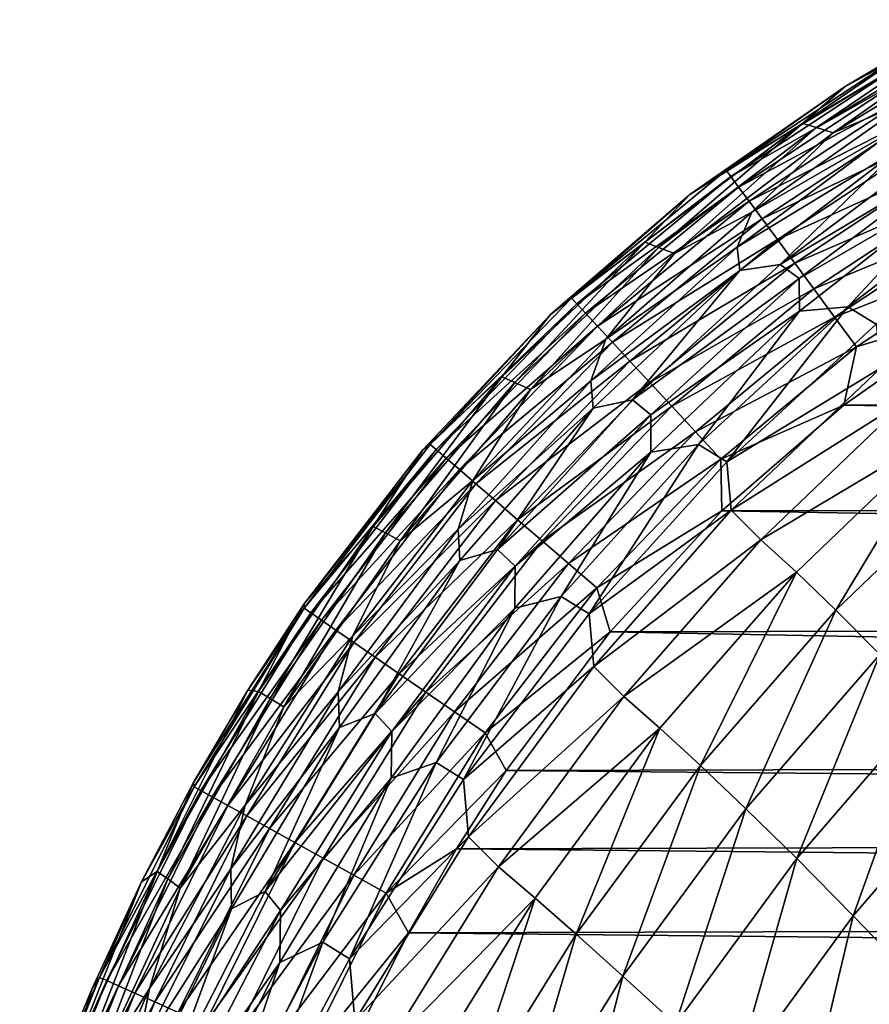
# Model space of a CAD drawing. Header units: metres. Extents: x -36 to 82, y -104 to 104.
# Tile 228 of 245: x -14.42 to -11.16, y 99.21 to 102.99. Entities that reach past the tile are written whole.
import ezdxf

# ---------------------------------------------------------------- set-up
doc = ezdxf.new("R2010")
doc.units = ezdxf.units.M
doc.layers.add('solid_FIT-SHOWER-153_SW0001', color=7, linetype='CONTINUOUS')

msp = doc.modelspace()

# ---------------------------------------------------------------- linework, layer by layer
at = {"layer": 'solid_FIT-SHOWER-153_SW0001'}
for points in [[(-10.755326, 102.985245, 13.508042), (-11.418831, 102.587646, 13.506337), (-10.928741, 102.921516, 15.899217)], [(-11.365086, 102.571114, 11.09449), (-11.418831, 102.587646, 13.506337), (-10.755326, 102.985245, 13.508042)], [(-10.70112, 102.971619, 11.096526), (-11.365086, 102.571114, 11.09449), (-10.755326, 102.985245, 13.508042)], [(-11.301365, 102.550819, 8.791886), (-11.365086, 102.571114, 11.09449), (-10.70112, 102.971619, 11.096526)], [(-10.636755, 102.954811, 8.794322), (-11.301365, 102.550819, 8.791886), (-10.70112, 102.971619, 11.096526)], [(-11.001104, 102.678726, 6.599235), (-11.301365, 102.550819, 8.791886), (-10.636755, 102.954811, 8.794322)], [(-11.418831, 102.587646, 13.506337), (-11.255862, 102.729088, 15.898506), (-10.928741, 102.921516, 15.899217)], [(-11.076601, 102.826492, 16.048107), (-10.928741, 102.921516, 15.899217), (-11.255862, 102.729088, 15.898506)], [(-11.076601, 102.826492, 16.048107), (-11.255862, 102.729088, 15.898506), (-11.711546, 102.407906, 16.046925)], [(-11.076601, 102.826492, 16.048107), (-11.711546, 102.407906, 16.046925), (-11.061181, 102.800194, 16.190672)], [(-11.711546, 102.407906, 16.046925), (-11.693538, 102.383499, 16.18965), (-11.061181, 102.800194, 16.190672)], [(-11.061181, 102.800194, 16.190672), (-11.693538, 102.383499, 16.18965), (-11.035954, 102.757172, 16.324825)], [(-11.418831, 102.587646, 13.506337), (-11.851615, 102.314674, 15.897285), (-11.255862, 102.729088, 15.898506)], [(-11.711546, 102.407906, 16.046925), (-11.255862, 102.729088, 15.898506), (-11.851615, 102.314674, 15.897285)], [(-11.693538, 102.383499, 16.18965), (-11.663997, 102.343452, 16.323965), (-11.035954, 102.757172, 16.324825)], [(-11.035954, 102.757172, 16.324825), (-11.663997, 102.343452, 16.323965), (-11.001699, 102.698753, 16.449009)], [(-11.663997, 102.343452, 16.323965), (-11.623842, 102.289032, 16.448309), (-11.001699, 102.698753, 16.449009)], [(-11.001699, 102.698753, 16.449009), (-11.623842, 102.289032, 16.448309), (-10.9592, 102.626266, 16.561661)], [(-11.001104, 102.678726, 6.599235), (-11.613152, 102.247353, 6.596076), (-11.301365, 102.550819, 8.791886)], [(-11.056491, 102.56778, 4.513172), (-11.613152, 102.247353, 6.596076), (-11.001104, 102.678726, 6.599235)], [(-11.623842, 102.289032, 16.448309), (-11.573992, 102.221466, 16.561117), (-10.9592, 102.626266, 16.561661)], [(-10.9592, 102.626266, 16.561661), (-11.573992, 102.221466, 16.561117), (-10.909237, 102.541054, 16.661222)], [(-11.418831, 102.587646, 13.506337), (-12.024324, 102.131477, 13.504446), (-11.851615, 102.314674, 15.897285)], [(-11.971873, 102.112061, 11.092204), (-12.024324, 102.131477, 13.504446), (-11.418831, 102.587646, 13.506337)], [(-11.365086, 102.571114, 11.09449), (-11.971873, 102.112061, 11.092204), (-11.418831, 102.587646, 13.506337)], [(-11.909781, 102.088318, 8.789137), (-11.971873, 102.112061, 11.092204), (-11.365086, 102.571114, 11.09449)], [(-11.301365, 102.550819, 8.791886), (-11.909781, 102.088318, 8.789137), (-11.365086, 102.571114, 11.09449)], [(-11.613152, 102.247353, 6.596076), (-11.909781, 102.088318, 8.789137), (-11.301365, 102.550819, 8.791886)], [(-11.056491, 102.56778, 4.513172), (-11.669575, 102.112839, 4.509026), (-11.613152, 102.247353, 6.596076)], [(-11.044286, 102.492279, 2.534732), (-11.669575, 102.112839, 4.509026), (-11.056491, 102.56778, 4.513172)], [(-11.573992, 102.221466, 16.561117), (-11.515365, 102.142014, 16.660826), (-10.909237, 102.541054, 16.661222)], [(-10.909237, 102.541054, 16.661222), (-11.515365, 102.142014, 16.660826), (-10.852592, 102.44445, 16.746134)], [(-11.504551, 102.046303, 0.657466), (-10.887719, 102.507874, 0.664031), (-10.813339, 102.459473, -1.101839)], [(-11.044286, 102.492279, 2.534732), (-10.887719, 102.507874, 0.664031), (-11.504551, 102.046303, 0.657466)], [(-11.044286, 102.492279, 2.534732), (-11.658982, 102.023033, 2.52939), (-11.669575, 102.112839, 4.509026)], [(-11.044286, 102.492279, 2.534732), (-11.504551, 102.046303, 0.657466), (-11.658982, 102.023033, 2.52939)], [(-11.504551, 102.046303, 0.657466), (-10.813339, 102.459473, -1.101839), (-11.431712, 101.992752, -1.109976)], [(-11.431712, 101.992752, -1.109976), (-10.813339, 102.459473, -1.101839), (-10.810878, 102.350586, -2.76473)], [(-11.515365, 102.142014, 16.660826), (-11.448879, 102.051903, 16.745867), (-10.852592, 102.44445, 16.746134)], [(-10.852592, 102.44445, 16.746134), (-11.448879, 102.051903, 16.745867), (-10.790046, 102.337776, 16.814838)], [(-11.711546, 102.407906, 16.046925), (-11.851615, 102.314674, 15.897285), (-12.305225, 101.917778, 16.046005)], [(-11.711546, 102.407906, 16.046925), (-12.305225, 101.917778, 16.046005), (-11.693538, 102.383499, 16.18965)], [(-12.305225, 101.917778, 16.046005), (-12.284674, 101.895599, 16.188852), (-11.693538, 102.383499, 16.18965)], [(-11.693538, 102.383499, 16.18965), (-12.284674, 101.895599, 16.188852), (-11.663997, 102.343452, 16.323965)], [(-11.431712, 101.992752, -1.109976), (-10.810878, 102.350586, -2.76473), (-11.430457, 101.867447, -2.774812)], [(-11.430457, 101.867447, -2.774812), (-10.810878, 102.350586, -2.76473), (-11.245274, 101.883789, -4.334614)], [(-11.245274, 101.883789, -4.334614), (-10.625363, 102.355133, -4.322798), (-11.136034, 101.817223, -5.795979)], [(-10.810878, 102.350586, -2.76473), (-10.625363, 102.355133, -4.322798), (-11.245274, 101.883789, -4.334614)], [(-12.024324, 102.131477, 13.504446), (-12.385319, 101.85495, 15.896413), (-11.851615, 102.314674, 15.897285)], [(-12.305225, 101.917778, 16.046005), (-11.851615, 102.314674, 15.897285), (-12.385319, 101.85495, 15.896413)], [(-12.284674, 101.895599, 16.188852), (-12.250895, 101.859154, 16.323296), (-11.663997, 102.343452, 16.323965)], [(-11.663997, 102.343452, 16.323965), (-12.250895, 101.859154, 16.323296), (-11.623842, 102.289032, 16.448309)], [(-11.448879, 102.051903, 16.745867), (-11.375454, 101.952393, 16.814682), (-10.790046, 102.337776, 16.814838)], [(-10.790046, 102.337776, 16.814838), (-11.375454, 101.952393, 16.814682), (-10.722381, 102.222374, 16.865776)], [(-12.250895, 101.859154, 16.323296), (-12.204939, 101.809563, 16.447765), (-11.623842, 102.289032, 16.448309)], [(-11.623842, 102.289032, 16.448309), (-12.204939, 101.809563, 16.447765), (-11.573992, 102.221466, 16.561117)], [(-11.613152, 102.247353, 6.596076), (-12.173538, 101.760399, 6.592548), (-11.909781, 102.088318, 8.789137)], [(-11.669575, 102.112839, 4.509026), (-12.173538, 101.760399, 6.592548), (-11.613152, 102.247353, 6.596076)], [(-12.204939, 101.809563, 16.447765), (-12.147861, 101.747971, 16.560696), (-11.573992, 102.221466, 16.561117)], [(-11.573992, 102.221466, 16.561117), (-12.147861, 101.747971, 16.560696), (-11.515365, 102.142014, 16.660826)], [(-11.375454, 101.952393, 16.814682), (-11.296008, 101.844719, 16.865702), (-10.722381, 102.222374, 16.865776)], [(-10.722381, 102.222374, 16.865776), (-11.296008, 101.844719, 16.865702), (-10.650378, 102.099571, 16.897385)], [(-12.024324, 102.131477, 13.504446), (-12.572807, 101.616028, 13.502367), (-12.385319, 101.85495, 15.896413)], [(-12.522408, 101.593834, 11.089659), (-12.572807, 101.616028, 13.502367), (-12.024324, 102.131477, 13.504446)], [(-11.971873, 102.112061, 11.092204), (-12.522408, 101.593834, 11.089659), (-12.024324, 102.131477, 13.504446)], [(-12.147861, 101.747971, 16.560696), (-12.080716, 101.675514, 16.660515), (-11.515365, 102.142014, 16.660826)], [(-11.515365, 102.142014, 16.660826), (-12.080716, 101.675514, 16.660515), (-11.448879, 102.051903, 16.745867)], [(-12.462832, 101.566772, 8.786058), (-12.522408, 101.593834, 11.089659), (-11.971873, 102.112061, 11.092204)], [(-11.909781, 102.088318, 8.789137), (-12.462832, 101.566772, 8.786058), (-11.971873, 102.112061, 11.092204)], [(-12.173538, 101.760399, 6.592548), (-12.462832, 101.566772, 8.786058), (-11.909781, 102.088318, 8.789137)], [(-11.669575, 102.112839, 4.509026), (-12.230441, 101.600548, 4.504436), (-12.173538, 101.760399, 6.592548)], [(-11.658982, 102.023033, 2.52939), (-12.230441, 101.600548, 4.504436), (-11.669575, 102.112839, 4.509026)], [(-11.296008, 101.844719, 16.865702), (-11.211459, 101.730133, 16.897366), (-10.650378, 102.099571, 16.897385)], [(-10.650378, 102.099571, 16.897385), (-11.211459, 101.730133, 16.897366), (-10.734671, 101.876488, 16.90811)], [(-12.080716, 101.675514, 16.660515), (-12.004555, 101.59333, 16.745659), (-11.448879, 102.051903, 16.745867)], [(-12.071307, 101.527756, 0.650372), (-11.504551, 102.046303, 0.657466), (-11.431712, 101.992752, -1.109976)], [(-11.658982, 102.023033, 2.52939), (-11.504551, 102.046303, 0.657466), (-12.071307, 101.527756, 0.650372)], [(-11.448879, 102.051903, 16.745867), (-12.004555, 101.59333, 16.745659), (-11.375454, 101.952393, 16.814682)], [(-11.658982, 102.023033, 2.52939), (-12.221697, 101.495644, 2.523545), (-12.230441, 101.600548, 4.504436)], [(-11.658982, 102.023033, 2.52939), (-12.071307, 101.527756, 0.650372), (-12.221697, 101.495644, 2.523545)], [(-12.071307, 101.527756, 0.650372), (-11.431712, 101.992752, -1.109976), (-12.0009, 101.469055, -1.11866)], [(-12.0009, 101.469055, -1.11866), (-11.431712, 101.992752, -1.109976), (-11.430457, 101.867447, -2.774812)], [(-12.004555, 101.59333, 16.745659), (-11.920432, 101.502563, 16.814558), (-11.375454, 101.952393, 16.814682)], [(-11.375454, 101.952393, 16.814682), (-11.920432, 101.502563, 16.814558), (-11.296008, 101.844719, 16.865702)], [(-12.305225, 101.917778, 16.046005), (-12.385319, 101.85495, 15.896413), (-12.846852, 101.356041, 16.045498)], [(-12.305225, 101.917778, 16.046005), (-12.846852, 101.356041, 16.045498), (-12.284674, 101.895599, 16.188852)], [(-12.846852, 101.356041, 16.045498), (-12.823988, 101.336342, 16.188414), (-12.284674, 101.895599, 16.188852)], [(-12.284674, 101.895599, 16.188852), (-12.823988, 101.336342, 16.188414), (-12.250895, 101.859154, 16.323296)], [(-12.572807, 101.616028, 13.502367), (-12.875911, 101.33564, 15.895937), (-12.385319, 101.85495, 15.896413)], [(-12.846852, 101.356041, 16.045498), (-12.385319, 101.85495, 15.896413), (-12.875911, 101.33564, 15.895937)], [(-12.823988, 101.336342, 16.188414), (-12.786366, 101.303917, 16.322926), (-12.250895, 101.859154, 16.323296)], [(-12.250895, 101.859154, 16.323296), (-12.786366, 101.303917, 16.322926), (-12.204939, 101.809563, 16.447765)], [(-12.0009, 101.469055, -1.11866), (-11.430457, 101.867447, -2.774812), (-12.000849, 101.32637, -2.785436)], [(-12.000849, 101.32637, -2.785436), (-11.430457, 101.867447, -2.774812), (-11.818072, 101.355881, -4.346961)], [(-11.818072, 101.355881, -4.346961), (-11.245274, 101.883789, -4.334614), (-11.709435, 101.289207, -5.810416)], [(-11.430457, 101.867447, -2.774812), (-11.245274, 101.883789, -4.334614), (-11.818072, 101.355881, -4.346961)], [(-11.245274, 101.883789, -4.334614), (-11.136034, 101.817223, -5.795979), (-11.709435, 101.289207, -5.810416)], [(-10.734671, 101.876488, 16.90811), (-11.260523, 101.507263, 16.90811), (11.216586, 101.541306, 16.90811)], [(-11.211459, 101.730133, 16.897366), (-11.260523, 101.507263, 16.90811), (-10.734671, 101.876488, 16.90811)], [(-11.920432, 101.502563, 16.814558), (-11.829401, 101.404335, 16.865646), (-11.296008, 101.844719, 16.865702)], [(-11.296008, 101.844719, 16.865702), (-11.829401, 101.404335, 16.865646), (-11.211459, 101.730133, 16.897366)], [(-11.709435, 101.289207, -5.810416), (-11.136034, 101.817223, -5.795979), (-11.120319, 101.64856, -7.162449)], [(-12.786366, 101.303917, 16.322926), (-12.735162, 101.259796, 16.447466), (-12.204939, 101.809563, 16.447765)], [(-12.204939, 101.809563, 16.447765), (-12.735162, 101.259796, 16.447466), (-12.147861, 101.747971, 16.560696)], [(-12.735162, 101.259796, 16.447466), (-12.671549, 101.204971, 16.560461), (-12.147861, 101.747971, 16.560696)], [(-12.173538, 101.760399, 6.592548), (-12.683499, 101.218399, 6.588641), (-12.462832, 101.566772, 8.786058)], [(-12.230441, 101.600548, 4.504436), (-12.683499, 101.218399, 6.588641), (-12.173538, 101.760399, 6.592548)], [(-12.147861, 101.747971, 16.560696), (-12.671549, 101.204971, 16.560461), (-12.080716, 101.675514, 16.660515)], [(-11.829401, 101.404335, 16.865646), (-11.732515, 101.299789, 16.897352), (-11.211459, 101.730133, 16.897366)], [(-11.211459, 101.730133, 16.897366), (-11.732515, 101.299789, 16.897352), (-11.260523, 101.507263, 16.90811)], [(-12.671549, 101.204971, 16.560461), (-12.596704, 101.140472, 16.660345), (-12.080716, 101.675514, 16.660515)], [(-12.080716, 101.675514, 16.660515), (-12.596704, 101.140472, 16.660345), (-12.004555, 101.59333, 16.745659)], [(-11.709435, 101.289207, -5.810416), (-11.120319, 101.64856, -7.162449), (-11.692656, 101.104225, -7.179453)], [(-11.692656, 101.104225, -7.179453), (-11.120319, 101.64856, -7.162449), (-11.008167, 101.535515, -8.431417)], [(-12.572807, 101.616028, 13.502367), (-13.066108, 101.04174, 13.500101), (-12.875911, 101.33564, 15.895937)], [(-13.018419, 101.016968, 11.086849), (-13.066108, 101.04174, 13.500101), (-12.572807, 101.616028, 13.502367)], [(-12.522408, 101.593834, 11.089659), (-13.018419, 101.016968, 11.086849), (-12.572807, 101.616028, 13.502367)], [(-12.962129, 100.986832, 8.782639), (-13.018419, 101.016968, 11.086849), (-12.522408, 101.593834, 11.089659)], [(-12.462832, 101.566772, 8.786058), (-12.962129, 100.986832, 8.782639), (-12.522408, 101.593834, 11.089659)], [(-12.230441, 101.600548, 4.504436), (-12.740328, 101.031738, 4.499395), (-12.683499, 101.218399, 6.588641)], [(-12.221697, 101.495644, 2.523545), (-12.740328, 101.031738, 4.499395), (-12.230441, 101.600548, 4.504436)], [(-12.596704, 101.140472, 16.660345), (-12.511801, 101.067307, 16.745544), (-12.004555, 101.59333, 16.745659)], [(-12.004555, 101.59333, 16.745659), (-12.511801, 101.067307, 16.745544), (-11.920432, 101.502563, 16.814558)], [(-12.683499, 101.218399, 6.588641), (-12.962129, 100.986832, 8.782639), (-12.462832, 101.566772, 8.786058)], [(-12.588902, 100.953285, 0.642777), (-12.071307, 101.527756, 0.650372), (-12.0009, 101.469055, -1.11866)], [(-12.221697, 101.495644, 2.523545), (-12.071307, 101.527756, 0.650372), (-12.588902, 100.953285, 0.642777)], [(-11.692656, 101.104225, -7.179453), (-11.008167, 101.535515, -8.431417), (-11.578712, 100.990105, -8.450963)], [(-10.87526, 101.40995, -9.6072), (-11.578712, 100.990105, -8.450963), (-11.008167, 101.535515, -8.431417)], [(-11.260523, 101.507263, 16.90811), (11.685659, 101.141884, 16.90811), (11.216586, 101.541306, 16.90811)], [(-12.221697, 101.495644, 2.523545), (-12.733562, 100.911133, 2.517206), (-12.740328, 101.031738, 4.499395)], [(-12.221697, 101.495644, 2.523545), (-12.588902, 100.953285, 0.642777), (-12.733562, 100.911133, 2.517206)], [(-12.511801, 101.067307, 16.745544), (-12.418015, 100.986481, 16.814491), (-11.920432, 101.502563, 16.814558)], [(-11.920432, 101.502563, 16.814558), (-12.418015, 100.986481, 16.814491), (-11.829401, 101.404335, 16.865646)], [(-11.732515, 101.299789, 16.897352), (-11.727931, 101.101456, 16.90811), (-11.260523, 101.507263, 16.90811)], [(-11.260523, 101.507263, 16.90811), (-11.727931, 101.101456, 16.90811), (11.685659, 101.141884, 16.90811)], [(-12.588902, 100.953285, 0.642777), (-12.0009, 101.469055, -1.11866), (-12.521672, 100.889565, -1.127833)], [(-12.521672, 100.889565, -1.127833), (-12.0009, 101.469055, -1.11866), (-12.000849, 101.32637, -2.785436)], [(-12.418015, 100.986481, 16.814491), (-12.316523, 100.899017, 16.865614), (-11.829401, 101.404335, 16.865646)], [(-11.829401, 101.404335, 16.865646), (-12.316523, 100.899017, 16.865614), (-11.732515, 101.299789, 16.897352)], [(-10.87526, 101.40995, -9.6072), (-11.442559, 100.865929, -9.629421), (-11.578712, 100.990105, -8.450963)], [(-11.291029, 100.720139, -10.717957), (-11.442559, 100.865929, -9.629421), (-10.87526, 101.40995, -9.6072)], [(-10.728621, 101.261658, -10.692984), (-11.291029, 100.720139, -10.717957), (-10.87526, 101.40995, -9.6072)], [(-12.846852, 101.356041, 16.045498), (-12.875911, 101.33564, 15.895937), (-13.330229, 100.744331, 15.895882)], [(-12.846852, 101.356041, 16.045498), (-13.330229, 100.744331, 15.895882), (-13.330118, 100.727715, 16.04545)], [(-13.066108, 101.04174, 13.500101), (-13.330229, 100.744331, 15.895882), (-12.875911, 101.33564, 15.895937)], [(-12.846852, 101.356041, 16.045498), (-13.330118, 100.727715, 16.04545), (-12.823988, 101.336342, 16.188414)], [(-13.330118, 100.727715, 16.04545), (-13.305277, 100.710594, 16.188372), (-12.823988, 101.336342, 16.188414)], [(-12.823988, 101.336342, 16.188414), (-13.305277, 100.710594, 16.188372), (-12.786366, 101.303917, 16.322926)], [(-12.522709, 100.728737, -2.79651), (-12.000849, 101.32637, -2.785436), (-12.344231, 100.772804, -4.359711)], [(-12.521672, 100.889565, -1.127833), (-12.000849, 101.32637, -2.785436), (-12.522709, 100.728737, -2.79651)], [(-12.344231, 100.772804, -4.359711), (-11.818072, 101.355881, -4.346961), (-12.237161, 100.706459, -5.8252)], [(-12.000849, 101.32637, -2.785436), (-11.818072, 101.355881, -4.346961), (-12.344231, 100.772804, -4.359711)], [(-11.818072, 101.355881, -4.346961), (-11.709435, 101.289207, -5.810416), (-12.237161, 100.706459, -5.8252)], [(-13.305277, 100.710594, 16.188372), (-13.264398, 100.682419, 16.322891), (-12.786366, 101.303917, 16.322926)], [(-12.786366, 101.303917, 16.322926), (-13.264398, 100.682419, 16.322891), (-12.735162, 101.259796, 16.447466)], [(-12.316523, 100.899017, 16.865614), (-12.208497, 100.805923, 16.897343), (-11.732515, 101.299789, 16.897352)], [(-12.237161, 100.706459, -5.8252), (-11.709435, 101.289207, -5.810416), (-11.692656, 101.104225, -7.179453)], [(-11.732515, 101.299789, 16.897352), (-12.208497, 100.805923, 16.897343), (-11.727931, 101.101456, 16.90811)], [(-13.264398, 100.682419, 16.322891), (-13.208757, 100.644066, 16.447437), (-12.735162, 101.259796, 16.447466)], [(-12.735162, 101.259796, 16.447466), (-13.208757, 100.644066, 16.447437), (-12.671549, 101.204971, 16.560461)], [(-11.122436, 100.550064, -11.719447), (-11.291029, 100.720139, -10.717957), (-10.728621, 101.261658, -10.692984)], [(-12.683499, 101.218399, 6.588641), (-13.144392, 100.622078, 6.584342), (-12.962129, 100.986832, 8.782639)], [(-12.740328, 101.031738, 4.499395), (-13.144392, 100.622078, 6.584342), (-12.683499, 101.218399, 6.588641)], [(-13.208757, 100.644066, 16.447437), (-13.139633, 100.596428, 16.56044), (-12.671549, 101.204971, 16.560461)], [(-12.671549, 101.204971, 16.560461), (-13.139633, 100.596428, 16.56044), (-12.596704, 101.140472, 16.660345)], [(-13.139633, 100.596428, 16.56044), (-13.058302, 100.540367, 16.660328), (-12.596704, 101.140472, 16.660345)], [(-12.596704, 101.140472, 16.660345), (-13.058302, 100.540367, 16.660328), (-12.511801, 101.067307, 16.745544)], [(-11.727931, 101.101456, 16.90811), (12.115044, 100.688026, 16.90811), (11.685659, 101.141884, 16.90811)], [(-12.237161, 100.706459, -5.8252), (-11.692656, 101.104225, -7.179453), (-12.219151, 100.504478, -7.19672)], [(-12.219151, 100.504478, -7.19672), (-11.692656, 101.104225, -7.179453), (-11.578712, 100.990105, -8.450963)], [(-12.208497, 100.805923, 16.897343), (-12.157081, 100.637939, 16.90811), (-11.727931, 101.101456, 16.90811)], [(-11.727931, 101.101456, 16.90811), (-12.157081, 100.637939, 16.90811), (12.115044, 100.688026, 16.90811)], [(-13.058302, 100.540367, 16.660328), (-12.966041, 100.476776, 16.745533), (-12.511801, 101.067307, 16.745544)], [(-12.511801, 101.067307, 16.745544), (-12.966041, 100.476776, 16.745533), (-12.418015, 100.986481, 16.814491)], [(-13.066108, 101.04174, 13.500101), (-13.506071, 100.409081, 13.49765), (-13.330229, 100.744331, 15.895882)], [(-13.461655, 100.382019, 11.083769), (-13.506071, 100.409081, 13.49765), (-13.066108, 101.04174, 13.500101)], [(-13.018419, 101.016968, 11.086849), (-13.461655, 100.382019, 11.083769), (-13.066108, 101.04174, 13.500101)], [(-12.740328, 101.031738, 4.499395), (-13.200516, 100.407288, 4.4939), (-13.144392, 100.622078, 6.584342)], [(-12.733562, 100.911133, 2.517206), (-13.200516, 100.407288, 4.4939), (-12.740328, 101.031738, 4.499395)], [(-13.409294, 100.349167, 8.778868), (-13.461655, 100.382019, 11.083769), (-13.018419, 101.016968, 11.086849)], [(-12.962129, 100.986832, 8.782639), (-13.409294, 100.349167, 8.778868), (-13.018419, 101.016968, 11.086849)], [(-13.144392, 100.622078, 6.584342), (-13.409294, 100.349167, 8.778868), (-12.962129, 100.986832, 8.782639)], [(-12.966041, 100.476776, 16.745533), (-12.864125, 100.406532, 16.814486), (-12.418015, 100.986481, 16.814491)], [(-12.418015, 100.986481, 16.814491), (-12.864125, 100.406532, 16.814486), (-12.316523, 100.899017, 16.865614)], [(-12.219151, 100.504478, -7.19672), (-11.578712, 100.990105, -8.450963), (-12.104241, 100.389626, -8.470717)], [(-11.442559, 100.865929, -9.629421), (-12.104241, 100.389626, -8.470717), (-11.578712, 100.990105, -8.450963)], [(-13.058301, 100.324036, 0.634712), (-12.588902, 100.953285, 0.642777), (-12.521672, 100.889565, -1.127833)], [(-12.733562, 100.911133, 2.517206), (-12.588902, 100.953285, 0.642777), (-13.058301, 100.324036, 0.634712)], [(-12.733562, 100.911133, 2.517206), (-13.195732, 100.270523, 2.510382), (-13.200516, 100.407288, 4.4939)], [(-12.733562, 100.911133, 2.517206), (-13.058301, 100.324036, 0.634712), (-13.195732, 100.270523, 2.510382)], [(-13.058301, 100.324036, 0.634712), (-12.521672, 100.889565, -1.127833), (-12.994833, 100.255539, -1.13744)], [(-12.994833, 100.255539, -1.13744), (-12.521672, 100.889565, -1.127833), (-12.522709, 100.728737, -2.79651)], [(-12.864125, 100.406532, 16.814486), (-12.753834, 100.330513, 16.865612), (-12.316523, 100.899017, 16.865614)], [(-12.316523, 100.899017, 16.865614), (-12.753834, 100.330513, 16.865612), (-12.208497, 100.805923, 16.897343)], [(-11.442559, 100.865929, -9.629421), (-11.965796, 100.267357, -9.651818), (-12.104241, 100.389626, -8.470717)], [(-11.810358, 100.12468, -10.743098), (-11.965796, 100.267357, -9.651818), (-11.442559, 100.865929, -9.629421)], [(-11.291029, 100.720139, -10.717957), (-11.810358, 100.12468, -10.743098), (-11.442559, 100.865929, -9.629421)], [(-12.753834, 100.330513, 16.865612), (-12.636443, 100.249603, 16.897343), (-12.208497, 100.805923, 16.897343)], [(-12.208497, 100.805923, 16.897343), (-12.636443, 100.249603, 16.897343), (-12.157081, 100.637939, 16.90811)], [(-12.824254, 100.136032, -4.372735), (-12.344231, 100.772804, -4.359711), (-12.719586, 100.070511, -5.840157)], [(-12.522709, 100.728737, -2.79651), (-12.344231, 100.772804, -4.359711), (-12.824254, 100.136032, -4.372735)], [(-12.344231, 100.772804, -4.359711), (-12.237161, 100.706459, -5.8252), (-12.719586, 100.070511, -5.840157)], [(-13.330118, 100.727715, 16.04545), (-13.546814, 100.413826, 15.896029), (-13.754764, 100.059311, 15.896285)], [(-13.330118, 100.727715, 16.04545), (-13.754764, 100.059311, 15.896285), (-13.753189, 100.042915, 16.045805)], [(-13.330118, 100.727715, 16.04545), (-13.753189, 100.042915, 16.045805), (-13.305277, 100.710594, 16.188372)], [(-13.506071, 100.409081, 13.49765), (-13.546814, 100.413826, 15.896029), (-13.330229, 100.744331, 15.895882)], [(-13.330118, 100.727715, 16.04545), (-13.330229, 100.744331, 15.895882), (-13.546814, 100.413826, 15.896029)], [(-12.996713, 100.075958, -2.807941), (-12.522709, 100.728737, -2.79651), (-12.824254, 100.136032, -4.372735)], [(-12.994833, 100.255539, -1.13744), (-12.522709, 100.728737, -2.79651), (-12.996713, 100.075958, -2.807941)], [(-11.636102, 99.959007, -11.747355), (-11.810358, 100.12468, -10.743098), (-11.291029, 100.720139, -10.717957)], [(-11.122436, 100.550064, -11.719447), (-11.636102, 99.959007, -11.747355), (-11.291029, 100.720139, -10.717957)], [(-13.753189, 100.042915, 16.045805), (-13.726736, 100.028313, 16.188679), (-13.305277, 100.710594, 16.188372)], [(-13.305277, 100.710594, 16.188372), (-13.726736, 100.028313, 16.188679), (-13.264398, 100.682419, 16.322891)], [(-13.726736, 100.028313, 16.188679), (-13.683238, 100.004288, 16.323149), (-13.264398, 100.682419, 16.322891)], [(-13.264398, 100.682419, 16.322891), (-13.683238, 100.004288, 16.323149), (-13.208757, 100.644066, 16.447437)], [(-12.719586, 100.070511, -5.840157), (-12.237161, 100.706459, -5.8252), (-12.219151, 100.504478, -7.19672)], [(-12.157081, 100.637939, 16.90811), (12.51322, 100.167557, 16.90811), (12.115044, 100.688026, 16.90811)], [(-13.683238, 100.004288, 16.323149), (-13.624051, 99.971611, 16.447647), (-13.208757, 100.644066, 16.447437)], [(-13.208757, 100.644066, 16.447437), (-13.624051, 99.971611, 16.447647), (-13.139633, 100.596428, 16.56044)], [(-13.144392, 100.622078, 6.584342), (-13.557576, 99.972176, 6.579643), (-13.409294, 100.349167, 8.778868)], [(-13.200516, 100.407288, 4.4939), (-13.557576, 99.972176, 6.579643), (-13.144392, 100.622078, 6.584342)], [(-12.636443, 100.249603, 16.897343), (-12.555842, 100.104988, 16.90811), (-12.157081, 100.637939, 16.90811)], [(-12.157081, 100.637939, 16.90811), (-12.555842, 100.104988, 16.90811), (12.51322, 100.167557, 16.90811)], [(-13.624051, 99.971611, 16.447647), (-13.550533, 99.931015, 16.560602), (-13.139633, 100.596428, 16.56044)], [(-13.139633, 100.596428, 16.56044), (-13.550533, 99.931015, 16.560602), (-13.058302, 100.540367, 16.660328)], [(-13.550533, 99.931015, 16.560602), (-13.464041, 99.883263, 16.660448), (-13.058302, 100.540367, 16.660328)], [(-13.058302, 100.540367, 16.660328), (-13.464041, 99.883263, 16.660448), (-12.966041, 100.476776, 16.745533)], [(-11.441175, 99.767784, -12.667388), (-11.636102, 99.959007, -11.747355), (-11.122436, 100.550064, -11.719447)], [(-10.935064, 100.353043, -12.636764), (-11.441175, 99.767784, -12.667388), (-11.122436, 100.550064, -11.719447)], [(-12.719586, 100.070511, -5.840157), (-12.219151, 100.504478, -7.19672), (-12.700085, 99.850998, -7.214014)], [(-12.700085, 99.850998, -7.214014), (-12.219151, 100.504478, -7.19672), (-12.104241, 100.389626, -8.470717)], [(-13.464041, 99.883263, 16.660448), (-13.365932, 99.829086, 16.745615), (-12.966041, 100.476776, 16.745533)], [(-12.966041, 100.476776, 16.745533), (-13.365932, 99.829086, 16.745615), (-12.864125, 100.406532, 16.814486)], [(-13.894572, 99.71859, 13.495017), (-13.754764, 100.059311, 15.896285), (-13.546814, 100.413826, 15.896029)], [(-13.506071, 100.409081, 13.49765), (-13.894572, 99.71859, 13.495017), (-13.546814, 100.413826, 15.896029)], [(-13.853889, 99.689621, 11.080412), (-13.894572, 99.71859, 13.495017), (-13.506071, 100.409081, 13.49765)], [(-13.461655, 100.382019, 11.083769), (-13.853889, 99.689621, 11.080412), (-13.506071, 100.409081, 13.49765)], [(-13.805983, 99.654533, 8.774734), (-13.853889, 99.689621, 11.080412), (-13.461655, 100.382019, 11.083769)], [(-13.409294, 100.349167, 8.778868), (-13.805983, 99.654533, 8.774734), (-13.461655, 100.382019, 11.083769)], [(-13.200516, 100.407288, 4.4939), (-13.612293, 99.728104, 4.487946), (-13.557576, 99.972176, 6.579643)], [(-13.195732, 100.270523, 2.510382), (-13.612293, 99.728104, 4.487946), (-13.200516, 100.407288, 4.4939)], [(-13.365932, 99.829086, 16.745615), (-13.257565, 99.769249, 16.814531), (-12.864125, 100.406532, 16.814486)], [(-12.864125, 100.406532, 16.814486), (-13.257565, 99.769249, 16.814531), (-12.753834, 100.330513, 16.865612)], [(-12.700085, 99.850998, -7.214014), (-12.104241, 100.389626, -8.470717), (-12.58495, 99.735855, -8.490389)], [(-11.965796, 100.267357, -9.651818), (-12.58495, 99.735855, -8.490389), (-12.104241, 100.389626, -8.470717)], [(-13.557576, 99.972176, 6.579643), (-13.805983, 99.654533, 8.774734), (-13.409294, 100.349167, 8.778868)], [(-11.223949, 99.548599, -13.505974), (-11.441175, 99.767784, -12.667388), (-10.935064, 100.353043, -12.636764)], [(-10.727407, 100.126541, -13.472783), (-11.223949, 99.548599, -13.505974), (-10.935064, 100.353043, -12.636764)], [(-13.480468, 99.641136, 0.626205), (-13.058301, 100.324036, 0.634712), (-12.994833, 100.255539, -1.13744)], [(-13.195732, 100.270523, 2.510382), (-13.058301, 100.324036, 0.634712), (-13.480468, 99.641136, 0.626205)], [(-13.257565, 99.769249, 16.814531), (-13.140294, 99.704498, 16.865633), (-12.753834, 100.330513, 16.865612)], [(-12.753834, 100.330513, 16.865612), (-13.140294, 99.704498, 16.865633), (-12.636443, 100.249603, 16.897343)], [(-13.195732, 100.270523, 2.510382), (-13.60938, 99.574913, 2.503082), (-13.612293, 99.728104, 4.487946)], [(-13.195732, 100.270523, 2.510382), (-13.480468, 99.641136, 0.626205), (-13.60938, 99.574913, 2.503082)], [(-11.965796, 100.267357, -9.651818), (-12.445112, 99.616089, -9.67404), (-12.58495, 99.735855, -8.490389)], [(-12.286721, 99.477165, -10.767991), (-12.445112, 99.616089, -9.67404), (-11.965796, 100.267357, -9.651818)], [(-11.810358, 100.12468, -10.743098), (-12.286721, 99.477165, -10.767991), (-11.965796, 100.267357, -9.651818)], [(-13.480468, 99.641136, 0.626205), (-12.994833, 100.255539, -1.13744), (-13.421193, 99.568237, -1.147424)], [(-13.421193, 99.568237, -1.147424), (-12.994833, 100.255539, -1.13744), (-12.996713, 100.075958, -2.807941)], [(-13.140294, 99.704498, 16.865633), (-13.01548, 99.635582, 16.897348), (-12.636443, 100.249603, 16.897343)], [(-12.636443, 100.249603, 16.897343), (-13.01548, 99.635582, 16.897348), (-12.555842, 100.104988, 16.90811)], [(-12.555842, 100.104988, 16.90811), (12.704788, 99.872711, 16.90811), (12.51322, 100.167557, 16.90811)], [(-13.258653, 99.447029, -4.3859), (-12.824254, 100.136032, -4.372735), (-13.157094, 99.382942, -5.855111)], [(-12.996713, 100.075958, -2.807941), (-12.824254, 100.136032, -4.372735), (-13.258653, 99.447029, -4.3859)], [(-12.824254, 100.136032, -4.372735), (-12.719586, 100.070511, -5.840157), (-13.157094, 99.382942, -5.855111)], [(-12.107814, 99.316612, -11.774969), (-12.286721, 99.477165, -10.767991), (-11.810358, 100.12468, -10.743098)], [(-11.636102, 99.959007, -11.747355), (-12.107814, 99.316612, -11.774969), (-11.810358, 100.12468, -10.743098)], [(-10.984104, 99.299545, -14.265806), (-11.223949, 99.548599, -13.505974), (-10.727407, 100.126541, -13.472783)], [(-13.01548, 99.635582, 16.897348), (-12.746328, 99.804703, 16.90811), (-12.555842, 100.104988, 16.90811)], [(-12.555842, 100.104988, 16.90811), (-12.746328, 99.804703, 16.90811), (12.704788, 99.872711, 16.90811)], [(-13.753189, 100.042915, 16.045805), (-13.954125, 99.678238, 15.896646), (-14.115655, 99.311996, 16.046492)], [(-13.753189, 100.042915, 16.045805), (-14.115655, 99.311996, 16.046492), (-13.726736, 100.028313, 16.188679)], [(-13.894572, 99.71859, 13.495017), (-13.954125, 99.678238, 15.896646), (-13.754764, 100.059311, 15.896285)], [(-13.753189, 100.042915, 16.045805), (-13.754764, 100.059311, 15.896285), (-13.954125, 99.678238, 15.896646)], [(-13.423557, 99.369507, -2.819634), (-12.996713, 100.075958, -2.807941), (-13.258653, 99.447029, -4.3859)], [(-13.421193, 99.568237, -1.147424), (-12.996713, 100.075958, -2.807941), (-13.423557, 99.369507, -2.819634)], [(-13.157094, 99.382942, -5.855111), (-12.719586, 100.070511, -5.840157), (-12.700085, 99.850998, -7.214014)], [(-14.115655, 99.311996, 16.046492), (-14.087965, 99.29969, 16.189274), (-13.726736, 100.028313, 16.188679)], [(-13.726736, 100.028313, 16.188679), (-14.087965, 99.29969, 16.189274), (-13.683238, 100.004288, 16.323149)], [(-14.087965, 99.29969, 16.189274), (-14.0425, 99.279472, 16.32365), (-13.683238, 100.004288, 16.323149)], [(-13.683238, 100.004288, 16.323149), (-14.0425, 99.279472, 16.32365), (-13.624051, 99.971611, 16.447647)], [(-14.0425, 99.279472, 16.32365), (-13.980677, 99.251991, 16.448053), (-13.624051, 99.971611, 16.447647)], [(-13.624051, 99.971611, 16.447647), (-13.980677, 99.251991, 16.448053), (-13.550533, 99.931015, 16.560602)], [(-13.557576, 99.972176, 6.579643), (-13.924596, 99.26989, 6.574536), (-13.805983, 99.654533, 8.774734)], [(-13.612293, 99.728104, 4.487946), (-13.924596, 99.26989, 6.574536), (-13.557576, 99.972176, 6.579643)], [(-13.980677, 99.251991, 16.448053), (-13.903911, 99.217857, 16.560919), (-13.550533, 99.931015, 16.560602)], [(-13.550533, 99.931015, 16.560602), (-13.903911, 99.217857, 16.560919), (-13.464041, 99.883263, 16.660448)], [(-11.906401, 99.132004, -12.697701), (-12.107814, 99.316612, -11.774969), (-11.636102, 99.959007, -11.747355)], [(-11.441175, 99.767784, -12.667388), (-11.906401, 99.132004, -12.697701), (-11.636102, 99.959007, -11.747355)], [(-13.903911, 99.217857, 16.560919), (-13.813616, 99.177711, 16.660679), (-13.464041, 99.883263, 16.660448)], [(-13.464041, 99.883263, 16.660448), (-13.813616, 99.177711, 16.660679), (-13.365932, 99.829086, 16.745615)], [(-12.746328, 99.804703, 16.90811), (12.890242, 99.555954, 16.90811), (12.704788, 99.872711, 16.90811)], [(-13.813616, 99.177711, 16.660679), (-13.711209, 99.132179, 16.74577), (-13.365932, 99.829086, 16.745615)], [(-13.365932, 99.829086, 16.745615), (-13.711209, 99.132179, 16.74577), (-13.257565, 99.769249, 16.814531)], [(-13.157094, 99.382942, -5.855111), (-12.700085, 99.850998, -7.214014), (-13.13576, 99.145538, -7.231104)], [(-13.13576, 99.145538, -7.231104), (-12.700085, 99.850998, -7.214014), (-12.58495, 99.735855, -8.490389)], [(-13.01548, 99.635582, 16.897348), (-12.930096, 99.482735, 16.90811), (-12.746328, 99.804703, 16.90811)], [(-12.746328, 99.804703, 16.90811), (-12.930096, 99.482735, 16.90811), (12.890242, 99.555954, 16.90811)], [(-13.711209, 99.132179, 16.74577), (-13.598106, 99.081894, 16.814623), (-13.257565, 99.769249, 16.814531)], [(-13.257565, 99.769249, 16.814531), (-13.598106, 99.081894, 16.814623), (-13.140294, 99.704498, 16.865633)], [(-11.680728, 98.921028, -13.538871), (-11.906401, 99.132004, -12.697701), (-11.441175, 99.767784, -12.667388)], [(-11.223949, 99.548599, -13.505974), (-11.680728, 98.921028, -13.538871), (-11.441175, 99.767784, -12.667388)], [(-13.894572, 99.71859, 13.495017), (-14.234097, 98.972412, 13.492207), (-13.954125, 99.678238, 15.896646)], [(-14.1975, 98.942001, 11.076779), (-14.234097, 98.972412, 13.492207), (-13.894572, 99.71859, 13.495017)], [(-13.853889, 99.689621, 11.080412), (-14.1975, 98.942001, 11.076779), (-13.894572, 99.71859, 13.495017)], [(-13.612293, 99.728104, 4.487946), (-13.977345, 98.996117, 4.481537), (-13.924596, 99.26989, 6.574536)], [(-13.60938, 99.574913, 2.503082), (-13.977345, 98.996117, 4.481537), (-13.612293, 99.728104, 4.487946)], [(-13.598106, 99.081894, 16.814623), (-13.475722, 99.027481, 16.865675), (-13.140294, 99.704498, 16.865633)], [(-13.140294, 99.704498, 16.865633), (-13.475722, 99.027481, 16.865675), (-13.01548, 99.635582, 16.897348)], [(-13.13576, 99.145538, -7.231104), (-12.58495, 99.735855, -8.490389), (-13.021061, 99.03064, -8.509686)], [(-12.445112, 99.616089, -9.67404), (-13.021061, 99.03064, -8.509686), (-12.58495, 99.735855, -8.490389)], [(-14.234097, 98.972412, 13.492207), (-14.144573, 99.268883, 15.897125), (-13.954125, 99.678238, 15.896646)], [(-14.15444, 98.90522, 8.770235), (-14.1975, 98.942001, 11.076779), (-13.853889, 99.689621, 11.080412)], [(-13.805983, 99.654533, 8.774734), (-14.15444, 98.90522, 8.770235), (-13.853889, 99.689621, 11.080412)], [(-14.115655, 99.311996, 16.046492), (-13.954125, 99.678238, 15.896646), (-14.144573, 99.268883, 15.897125)], [(-13.924596, 99.26989, 6.574536), (-14.15444, 98.90522, 8.770235), (-13.805983, 99.654533, 8.774734)], [(-13.856763, 98.906708, 0.617295), (-13.480468, 99.641136, 0.626205), (-13.421193, 99.568237, -1.147424)], [(-13.60938, 99.574913, 2.503082), (-13.480468, 99.641136, 0.626205), (-13.856763, 98.906708, 0.617295)], [(-13.475722, 99.027481, 16.865675), (-13.345473, 98.969574, 16.89736), (-13.01548, 99.635582, 16.897348)], [(-13.01548, 99.635582, 16.897348), (-13.345473, 98.969574, 16.89736), (-12.930096, 99.482735, 16.90811)], [(-12.445112, 99.616089, -9.67404), (-12.880669, 98.914009, -9.695733), (-13.021061, 99.03064, -8.509686)], [(-12.720254, 98.779533, -10.792221), (-12.880669, 98.914009, -9.695733), (-12.445112, 99.616089, -9.67404)], [(-12.286721, 99.477165, -10.767991), (-12.720254, 98.779533, -10.792221), (-12.445112, 99.616089, -9.67404)], [(-13.60938, 99.574913, 2.503082), (-13.976205, 98.826706, 2.49533), (-13.977345, 98.996117, 4.481537)], [(-13.60938, 99.574913, 2.503082), (-13.856763, 98.906708, 0.617295), (-13.976205, 98.826706, 2.49533)], [(-13.856763, 98.906708, 0.617295), (-13.421193, 99.568237, -1.147424), (-13.801985, 98.829948, -1.157718)], [(-13.801985, 98.829948, -1.157718), (-13.421193, 99.568237, -1.147424), (-13.423557, 99.369507, -2.819634)], [(-12.930096, 99.482735, 16.90811), (13.067233, 99.215744, 16.90811), (12.890242, 99.555954, 16.90811)], [(-11.430423, 98.68187, -14.300946), (-11.680728, 98.921028, -13.538871), (-11.223949, 99.548599, -13.505974)], [(-10.984104, 99.299545, -14.265806), (-11.430423, 98.68187, -14.300946), (-11.223949, 99.548599, -13.505974)], [(-13.345473, 98.969574, 16.89736), (-13.105278, 99.137192, 16.90811), (-12.930096, 99.482735, 16.90811)], [(-12.930096, 99.482735, 16.90811), (-13.105278, 99.137192, 16.90811), (13.067233, 99.215744, 16.90811)], [(-12.537714, 98.624863, -11.801812), (-12.720254, 98.779533, -10.792221), (-12.286721, 99.477165, -10.767991)], [(-12.107814, 99.316612, -11.774969), (-12.537714, 98.624863, -11.801812), (-12.286721, 99.477165, -10.767991)], [(-13.648364, 98.708252, -4.399078), (-13.258653, 99.447029, -4.3859), (-13.550475, 98.646225, -5.869892)], [(-13.423557, 99.369507, -2.819634), (-13.258653, 99.447029, -4.3859), (-13.648364, 98.708252, -4.399078)], [(-13.258653, 99.447029, -4.3859), (-13.157094, 99.382942, -5.855111), (-13.550475, 98.646225, -5.869892)], [(-13.804537, 98.612236, -2.831488), (-13.423557, 99.369507, -2.819634), (-13.648364, 98.708252, -4.399078)], [(-13.801985, 98.829948, -1.157718), (-13.423557, 99.369507, -2.819634), (-13.804537, 98.612236, -2.831488)], [(-13.550475, 98.646225, -5.869892), (-13.157094, 99.382942, -5.855111), (-13.13576, 99.145538, -7.231104)], [(-14.115655, 99.311996, 16.046492), (-14.325006, 98.831367, 15.897709), (-14.422023, 98.545311, 16.047405)], [(-14.115655, 99.311996, 16.046492), (-14.422023, 98.545311, 16.047405), (-14.087965, 99.29969, 16.189274)], [(-14.422023, 98.545311, 16.047405), (-14.393407, 98.535034, 16.190065), (-14.087965, 99.29969, 16.189274)], [(-14.087965, 99.29969, 16.189274), (-14.393407, 98.535034, 16.190065), (-14.0425, 99.279472, 16.32365)], [(-14.115655, 99.311996, 16.046492), (-14.144573, 99.268883, 15.897125), (-14.325006, 98.831367, 15.897709)], [(-12.330918, 98.447685, -12.72717), (-12.537714, 98.624863, -11.801812), (-12.107814, 99.316612, -11.774969)], [(-11.906401, 99.132004, -12.697701), (-12.330918, 98.447685, -12.72717), (-12.107814, 99.316612, -11.774969)], [(-11.155609, 98.412949, -14.986343), (-11.430423, 98.68187, -14.300946), (-10.984104, 99.299545, -14.265806)], [(-14.393407, 98.535034, 16.190065), (-14.346517, 98.518196, 16.324314), (-14.0425, 99.279472, 16.32365)], [(-14.0425, 99.279472, 16.32365), (-14.346517, 98.518196, 16.324314), (-13.980677, 99.251991, 16.448053)], [(-14.346517, 98.518196, 16.324314), (-14.282808, 98.495316, 16.448593), (-13.980677, 99.251991, 16.448053)], [(-14.234097, 98.972412, 13.492207), (-14.325006, 98.831367, 15.897709), (-14.144573, 99.268883, 15.897125)], [(-13.980677, 99.251991, 16.448053), (-14.282808, 98.495316, 16.448593), (-13.903911, 99.217857, 16.560919)], [(-13.924596, 99.26989, 6.574536), (-14.247743, 98.518394, 6.569028), (-14.15444, 98.90522, 8.770235)], [(-13.977345, 98.996117, 4.481537), (-14.247743, 98.518394, 6.569028), (-13.924596, 99.26989, 6.574536)], [(-14.282808, 98.495316, 16.448593), (-14.203737, 98.466919, 16.561338), (-13.903911, 99.217857, 16.560919)], [(-13.903911, 99.217857, 16.560919), (-14.203737, 98.466919, 16.561338), (-13.813616, 99.177711, 16.660679)], [(-13.105278, 99.137192, 16.90811), (13.235432, 98.851509, 16.90811), (13.067233, 99.215744, 16.90811)]]:
    msp.add_3dface(points, dxfattribs=at)

doc.saveas('drawing.dxf')
